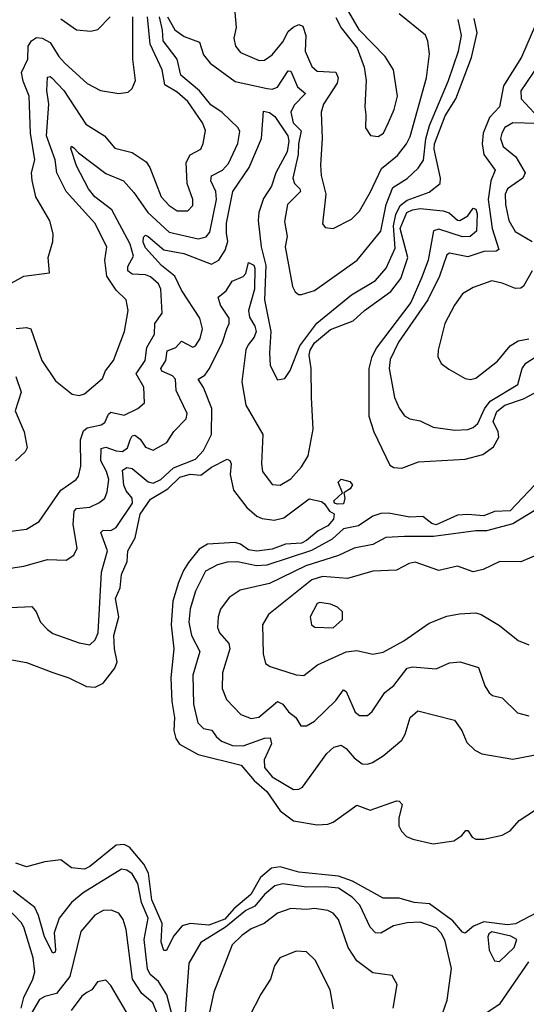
# Model space of a CAD drawing. Extents: x 1245515 to 1420776, y 606314 to 671314.
# Tile 223 of 256: x 1374950 to 1376866, y 620750 to 624475. Entities that reach past the tile are written whole.
import ezdxf

# ---------------------------------------------------------------- set-up
doc = ezdxf.new("R2010")
doc.units = 0

msp = doc.modelspace()

# ---------------------------------------------------------------- linework, layer by layer
at = {"layer": '0CON10XD'}
for points in [[(1376145, 624482.5), (1376165, 624443.3), (1376226.4, 624366.4), (1376252.9, 624295), (1376260.5, 624245), (1376254.5, 624145), (1376259.5, 624115), (1376257.1, 624065), (1376277.1, 624037.1), (1376305, 624033.3), (1376325.5, 624045), (1376344.7, 624085.3), (1376366.2, 624135), (1376378.1, 624185), (1376363.1, 624285), (1376332, 624335), (1376235.5, 624435.5), (1376194.2, 624505)], [(1374855, 622532), (1374975, 622547.1), (1375023.3, 622576.7), (1375104.8, 622695.2), (1375163.3, 622735), (1375172.5, 622747.5), (1375180.3, 622785), (1375180, 622885), (1375190.7, 622919.3), (1375205, 622931), (1375258.2, 622941.8), (1375271.2, 622951.2), (1375285, 622982.2), (1375295, 622989.7), (1375345, 622978.9), (1375396.4, 623003.6), (1375421.8, 623025), (1375419.2, 623085), (1375389.8, 623135), (1375424.3, 623185), (1375430.7, 623235), (1375459.7, 623285), (1375460.3, 623325), (1375488.8, 623365), (1375482.9, 623455), (1375474.7, 623475), (1375445, 623502.1), (1375425, 623509.2), (1375375, 623512.1), (1375359.2, 623525), (1375359.2, 623540.8), (1375379.7, 623580.3), (1375367, 623625), (1375298.4, 623755), (1375234.3, 623805), (1375209.7, 623835), (1375165, 623922.2), (1375142.7, 623987.3), (1375145, 623995.6), (1375155, 623990), (1375171.5, 623971.5), (1375275, 623893.2), (1375342.9, 623865), (1375381.3, 623821.4), (1375434.4, 623745), (1375515, 623670.4), (1375625, 623646.1), (1375655, 623653.4), (1375669.3, 623670.7), (1375694.5, 623795), (1375691.2, 623825), (1375672.8, 623865), (1375675, 623884.2), (1375716.2, 623905), (1375739.1, 623930.9), (1375775, 624005.7), (1375782.1, 624052.1), (1375775.4, 624065.4), (1375715, 624123), (1375672.7, 624152.7), (1375630.3, 624205), (1375559, 624265), (1375544.8, 624325), (1375491.8, 624395), (1375490.2, 624435), (1375478.3, 624485)], [(1374894.7, 623465.3), (1374965, 623504.2), (1375062.5, 623517.5), (1375057.5, 623575), (1375075.4, 623635), (1375076.2, 623665), (1375063.5, 623713.5), (1375010.7, 623805), (1374996.4, 623866.4), (1374994.3, 623895), (1375006.4, 623945), (1374990.6, 624045), (1374985.5, 624185.5), (1374962.7, 624242.7), (1374956.9, 624275), (1374980, 624325), (1374982.1, 624375), (1374994.7, 624395.3), (1375013.2, 624406.8), (1375035, 624404.8), (1375065, 624387.9), (1375098.1, 624335), (1375120.8, 624310.8), (1375205, 624232.9), (1375255, 624206.5), (1375325, 624195.6), (1375360, 624200), (1375375.5, 624214.5), (1375387.8, 624245), (1375377.9, 624325), (1375377.1, 624485)], [(1374915, 622400), (1374965, 622407.3), (1375055, 622432.3), (1375125, 622430), (1375155, 622449.2), (1375166.7, 622475), (1375151.7, 622565), (1375156.3, 622615), (1375165, 622625.8), (1375215, 622630.2), (1375251.5, 622648.5), (1375271.3, 622665), (1375281, 622689), (1375286.8, 622735), (1375278.5, 622765), (1375256, 622806), (1375257.8, 622852.2), (1375275, 622857.9), (1375315, 622843.1), (1375339, 622841), (1375357, 622855), (1375368.1, 622885), (1375375, 622900.8), (1375385, 622902.5), (1375405, 622887.2), (1375425, 622857.1), (1375455, 622846.4), (1375505.6, 622875), (1375532.9, 622917.1), (1375578.8, 622965), (1375583.2, 622985), (1375542.1, 623072.1), (1375539.5, 623115), (1375527.7, 623127.7), (1375487.1, 623145), (1375483.9, 623155), (1375502, 623185), (1375507.7, 623222.3), (1375540, 623235), (1375561.9, 623258.1), (1375605, 623236.4), (1375615, 623240.5), (1375632, 623268), (1375641.4, 623305), (1375631, 623345), (1375562, 623452), (1375535.9, 623505), (1375486.2, 623545), (1375425, 623611.1), (1375416.4, 623633.6), (1375417.7, 623652.3), (1375425, 623659.5), (1375435, 623654.6), (1375494.3, 623604.3), (1375570.4, 623590.4), (1375675, 623549.5), (1375702.8, 623565), (1375727.2, 623602.8), (1375736.8, 623635), (1375732.5, 623667.5), (1375732.3, 623705), (1375755.7, 623824.3), (1375817.7, 623915), (1375863.7, 624025), (1375871.7, 624128.3), (1375895, 624124), (1375915, 624108.5), (1375963.4, 624035), (1375967.1, 624015), (1375961, 623975), (1375918.5, 623895), (1375902, 623845), (1375872.2, 623797.8), (1375853.9, 623745), (1375851.2, 623715), (1375863.1, 623615), (1375880.2, 623545), (1375876, 623415), (1375899.7, 623295), (1375893.9, 623213.9), (1375897, 623167), (1375925, 623112), (1375953, 623117), (1375973.1, 623146.9), (1376009, 623241), (1376073.8, 623326.2), (1376205, 623434.2), (1376295, 623488.4), (1376335.7, 623535), (1376369.7, 623610.3), (1376364, 623695), (1376372.5, 623737.5), (1376388.2, 623771.8), (1376415, 623792.1), (1376498.4, 623821.6), (1376540, 623855), (1376541.1, 623875), (1376517.4, 623985), (1376518.6, 624005), (1376558.5, 624111.5), (1376598.8, 624175), (1376658.7, 624331.3), (1376680.3, 624425), (1376669.1, 624479.1)], [(1374936.9, 623306.9), (1374975, 623310.3), (1374991.5, 623305), (1375033.8, 623185), (1375085, 623108.1), (1375148.3, 623058.3), (1375175, 623052.5), (1375195, 623059.2), (1375262.7, 623117.3), (1375273.7, 623146.3), (1375304.6, 623185), (1375346.6, 623295), (1375359.4, 623375), (1375352.7, 623415), (1375315, 623451.8), (1375279.2, 623505), (1375271.3, 623565), (1375279.1, 623615), (1375234.3, 623704.3), (1375124.9, 623824.9), (1375090.2, 623895), (1375083.7, 623945), (1375051, 624035), (1375059.3, 624155), (1375052.6, 624207.4), (1375055, 624256.9), (1375065, 624260.4), (1375071.8, 624255), (1375116.4, 624206.4), (1375199.7, 624079.7), (1375270.4, 624035), (1375309.1, 623989.1), (1375375, 623971.8), (1375427.4, 623937.4), (1375441.5, 623915), (1375484.2, 623804.2), (1375515, 623771.8), (1375545, 623751.5), (1375585, 623751.8), (1375605, 623771.2), (1375604.6, 623795), (1375583.2, 623855), (1375578.9, 623935), (1375595, 623963.2), (1375634.4, 623985), (1375644, 624006), (1375652.1, 624055), (1375641.5, 624085), (1375585.3, 624165), (1375545, 624200.6), (1375498.1, 624228.1), (1375488.5, 624285), (1375442.6, 624382.6), (1375432.7, 624485)], [(1375105, 624477.8), (1375165, 624436.5), (1375218.7, 624431.3), (1375245, 624437.1), (1375292.2, 624485)], [(1375508.8, 624485), (1375536.6, 624436.6), (1375571.4, 624411.4), (1375629.8, 624389.8), (1375645, 624341.2), (1375669.6, 624309.6), (1375765, 624241.2), (1375886.1, 624213.9), (1375905, 624211.9), (1375925, 624219.8), (1375965, 624281.5), (1375975, 624280.4), (1376000.4, 624220.4), (1376031.3, 624195), (1375988.2, 624151.9), (1375975.7, 624125), (1375983.5, 624085), (1376014.1, 624054.1), (1376003.8, 624005), (1376003, 623965), (1375982.2, 623875), (1375988.6, 623855), (1376009.5, 623835), (1376011.2, 623825), (1375962.1, 623775), (1375950.8, 623710.8), (1375961.6, 623655), (1375953.9, 623615), (1375982.1, 623465), (1375991.4, 623445), (1376004.5, 623434.5), (1376015, 623434.4), (1376065, 623449.6), (1376226, 623565), (1376315.5, 623674.5), (1376336.2, 623775), (1376360.5, 623839.5), (1376415, 623873.4), (1376456.5, 623913.5), (1376477.1, 623942.9), (1376486.2, 624023.8), (1376499.6, 624075), (1376571.7, 624245), (1376609, 624355), (1376620.4, 624415), (1376607.8, 624475)], [(1375762.8, 624502.8), (1375768.1, 624445), (1375760, 624405), (1375765.5, 624375), (1375785, 624350), (1375855, 624320.6), (1375875, 624321.5), (1375905, 624342.3), (1375945, 624391.4), (1375965, 624429.4), (1375983.4, 624446.5), (1376005, 624456.6), (1376020, 624450), (1376032.5, 624415), (1376029.7, 624355), (1376055, 624297.5), (1376075, 624279.4), (1376145, 624275.8), (1376153.8, 624255), (1376150.9, 624235), (1376098.4, 624155), (1376090.4, 624125), (1376094, 624025), (1376087.5, 623925), (1376090.4, 623885), (1376107.7, 623815), (1376095, 623702.5), (1376105, 623688.8), (1376135, 623684.4), (1376205, 623720.4), (1376235, 623750.9), (1376276.8, 623823.2), (1376317.8, 623912.2), (1376378.5, 623961.5), (1376413.3, 624005), (1376427, 624033), (1376488.3, 624255), (1376499.5, 624345), (1376494, 624394), (1376485, 624415.7), (1376385, 624496.9)], [(1376916.6, 624493.4), (1376847.7, 624332.3), (1376780.1, 624225), (1376764.6, 624145.4), (1376726.1, 624105), (1376702.2, 624045), (1376699.5, 624005), (1376705.2, 623965), (1376748.2, 623905), (1376731.1, 623865), (1376721.7, 623795), (1376737.1, 623685), (1376762.5, 623605), (1376751.5, 623598.5), (1376705, 623597.3), (1376645, 623578), (1376575, 623591.5), (1376565, 623585.5), (1376537.2, 623505), (1376493.3, 623415), (1376382.5, 623255), (1376350.7, 623189.3), (1376346.8, 623155), (1376367.7, 623045), (1376384.7, 623004.8), (1376405, 622975.6), (1376425, 622964.5), (1376465, 622957.1), (1376513.6, 622933.6), (1376595, 622921.5), (1376645, 622923.9), (1376665, 622931.5), (1376682.7, 622947.3), (1376707.6, 623002.4), (1376728.9, 623031.1), (1376834.2, 623095), (1376850.2, 623155), (1376863.5, 623175), (1376935, 623220.4)], [(1376965.6, 624384.4), (1376863.6, 624233.6), (1376844.7, 624205), (1376846.2, 624175), (1376912.5, 624105)], [(1376905, 624081.5), (1376815, 624084.6), (1376785, 624066.2), (1376773.1, 624045), (1376768, 624025), (1376778.5, 623995), (1376825.9, 623955.9), (1376861.1, 623895), (1376853.1, 623875), (1376795, 623834.6), (1376785.7, 623814.3), (1376787.1, 623775), (1376799.8, 623715), (1376823.7, 623673.7), (1376887.5, 623635)], [(1374915, 622250.3), (1374995, 622254.2), (1375011.9, 622235), (1375027.8, 622195), (1375055, 622167.1), (1375075, 622153.1), (1375175, 622117.5), (1375215, 622110), (1375235, 622128), (1375246.2, 622155), (1375258.9, 622385), (1375281.7, 622465), (1375256.9, 622535), (1375265, 622543.1), (1375295, 622542.1), (1375315, 622553.2), (1375376.3, 622645), (1375375.2, 622665), (1375352.8, 622692.8), (1375344.1, 622714.1), (1375339, 622771), (1375355, 622780.3), (1375375, 622777.1), (1375435, 622726), (1375455, 622720.9), (1375483.9, 622735), (1375530.8, 622779.2), (1375615, 622812.4), (1375645, 622844.6), (1375675.2, 622905), (1375675.8, 623004.2), (1375645, 623083.8), (1375624.4, 623115), (1375649.7, 623130.3), (1375668.2, 623155), (1375716.6, 623255), (1375732.8, 623305), (1375741.4, 623325), (1375741.6, 623345), (1375709.1, 623395), (1375700.8, 623425), (1375730.9, 623449.1), (1375753.3, 623485), (1375795, 623502.9), (1375805, 623514.3), (1375815, 623556), (1375835, 623546.5), (1375839.5, 623535), (1375837.3, 623455), (1375814.6, 623374.6), (1375818.9, 623348.9), (1375839.5, 623315), (1375843.6, 623295), (1375836.7, 623273.3), (1375813.2, 623245), (1375804.9, 623225.1), (1375789.6, 623105), (1375805, 623016.7), (1375869, 622905), (1375864.1, 622795), (1375868.5, 622765), (1375905, 622715.6), (1375935, 622713.8), (1375975, 622738.2), (1376015, 622783.1), (1376040.9, 622825), (1376059.7, 622925), (1376054, 623045), (1376052, 623155), (1376044, 623205), (1376048.1, 623225), (1376065, 623252.4), (1376125, 623302.6), (1376210.4, 623335), (1376254.1, 623375), (1376353.2, 623446.8), (1376391.6, 623495), (1376417.2, 623575), (1376389, 623685), (1376414.1, 623745), (1376435, 623755.3), (1376465, 623759.8), (1376551.5, 623751.5), (1376573.8, 623743.8), (1376605, 623716), (1376615, 623714.4), (1376645, 623732.2), (1376665, 623761.2), (1376675, 623758), (1376680.1, 623740.1), (1376677.8, 623675), (1376652.9, 623655), (1376625, 623653), (1376535, 623682.1), (1376515, 623676), (1376494.6, 623565), (1376470.7, 623500.7), (1376428.5, 623405), (1376298.1, 623231.9), (1376280.5, 623195), (1376270.7, 623155), (1376270.5, 622975), (1376289.1, 622915), (1376349.1, 622789.1), (1376365, 622780), (1376395, 622778.6), (1376458.2, 622801.9), (1376635, 622812.4), (1376700.8, 622829.2), (1376741.9, 622858.1), (1376761.8, 622895), (1376759.5, 622915), (1376740.9, 622955), (1376755, 622992), (1376785, 623016), (1376855, 623040.1), (1376895, 623061.7)], [(1376888.5, 623525), (1376855, 623466.2), (1376845, 623458.6), (1376825, 623457.1), (1376775, 623477.9), (1376735, 623486.9), (1376665, 623462.1), (1376625, 623437.3), (1376593.9, 623395), (1376558.2, 623325), (1376531.9, 623225), (1376530.6, 623200.6), (1376543.6, 623173.6), (1376572.4, 623152.4), (1376635, 623117.8), (1376655, 623113.3), (1376675, 623118.2), (1376756.6, 623183.4), (1376805, 623241.2), (1376835, 623259.6), (1376875, 623267.9)], [(1374934.7, 623125), (1374954.7, 623065), (1374932.5, 622995), (1374967.2, 622915), (1374978.4, 622855), (1374970.6, 622839.4), (1374933.8, 622806.2)], [(1374885, 622058.9), (1374975, 622042.7), (1375074.7, 622004.8), (1375135, 621985.3), (1375202.1, 621952.1), (1375235, 621949.2), (1375265.8, 621964.2), (1375309.1, 622020.9), (1375318.8, 622045), (1375307.7, 622095), (1375305.6, 622145), (1375324.9, 622215), (1375312.2, 622285), (1375329.2, 622325), (1375334.4, 622375.6), (1375356, 622425), (1375358.7, 622465), (1375387, 622515), (1375405, 622604.6), (1375445, 622661.2), (1375509.7, 622700.3), (1375555, 622744.2), (1375595, 622754.7), (1375635, 622751.1), (1375675, 622782.3), (1375735, 622812), (1375745, 622806.7), (1375749.2, 622795), (1375745.8, 622754.2), (1375757.8, 622695), (1375808.8, 622628.8), (1375846.6, 622596.6), (1375867.2, 622587.2), (1375911.7, 622581.7), (1375949.3, 622590.7), (1376045, 622662.5), (1376091.7, 622651.7), (1376103, 622643), (1376121.2, 622615), (1376138.8, 622605), (1376136.6, 622585), (1376115, 622560.4), (1376078.5, 622541.5), (1376035, 622504.5), (1376015, 622493.8), (1375955, 622490.5), (1375905, 622471.3), (1375846.4, 622463.6), (1375815, 622469), (1375785, 622491.1), (1375765, 622496.8), (1375660, 622490), (1375629, 622471), (1375588.3, 622421.7), (1375568.6, 622391.4), (1375550.9, 622345), (1375528.5, 622275), (1375522.6, 622185), (1375533, 622095), (1375521, 621985), (1375525.2, 621895), (1375535.5, 621835), (1375532.8, 621785), (1375539.8, 621755), (1375553.5, 621733.5), (1375624.8, 621694.8), (1375787.1, 621655), (1375836.7, 621596.7), (1375883.9, 621555), (1375935, 621481.1), (1375985, 621443.9), (1376075, 621428.4), (1376115, 621431), (1376135, 621438.7), (1376225, 621503.1), (1376275, 621484.5), (1376375, 621519.2), (1376385, 621518), (1376396.2, 621505), (1376383.9, 621453.9), (1376384, 621425), (1376394, 621405), (1376413.1, 621385), (1376437.1, 621375), (1376513.8, 621356.2), (1376591.7, 621368.3), (1376622, 621388), (1376637, 621407), (1376645, 621407.5), (1376661.4, 621381.4), (1376675, 621374.3), (1376705, 621374.3), (1376775, 621389.2), (1376804.5, 621405.5), (1376838.6, 621445), (1376897.3, 621482.7)], [(1376898, 622715), (1376805, 622616.1), (1376745, 622613.6), (1376705, 622597.5), (1376645, 622603.2), (1376605, 622599.6), (1376525, 622563.8), (1376509, 622569), (1376475, 622595.1), (1376425, 622592.4), (1376345, 622608.3), (1376315, 622607), (1376285, 622595.8), (1376230.7, 622559.3), (1376175, 622548.1), (1376131.1, 622508.9), (1376052.9, 622467.1), (1375885, 622410.7), (1375845, 622408.8), (1375774, 622424), (1375735, 622422.1), (1375698.1, 622411.9), (1375651.9, 622388.1), (1375615, 622312.9), (1375594.8, 622245.2), (1375589.3, 622195), (1375599.5, 622145), (1375631.1, 622085), (1375604.2, 621995), (1375607.1, 621885), (1375624, 621815), (1375645, 621792.7), (1375676.8, 621786.8), (1375692.6, 621762.6), (1375713.3, 621745), (1375755, 621728.7), (1375795, 621727.9), (1375875, 621756.9), (1375897.4, 621757.4), (1375902.4, 621735), (1375874.6, 621675), (1375875.6, 621645), (1375905, 621610.2), (1375985, 621562.9), (1376005, 621563.6), (1376018.8, 621571.2), (1376111.5, 621698.5), (1376138, 621722), (1376165, 621730.4), (1376185, 621717.9), (1376215, 621682.1), (1376245, 621659.1), (1376265, 621657.9), (1376284, 621665), (1376325, 621689.5), (1376395, 621749.1), (1376408.1, 621771.9), (1376426.7, 621835), (1376455, 621860), (1376594, 621825), (1376621.9, 621785), (1376640.7, 621740.7), (1376670.9, 621710.9), (1376697.1, 621697.1), (1376815, 621677.6), (1376965, 621706.4)], [(1376151.2, 622641.2), (1376140, 622645), (1376137.5, 622655), (1376170, 622685), (1376154, 622725), (1376165, 622736), (1376197.8, 622727.8), (1376208, 622715), (1376199.6, 622700.4), (1376176.2, 622685), (1376180, 622665), (1376175, 622643.3), (1376151.2, 622641.2)], [(1376895, 622616.7), (1376815, 622568), (1376715, 622540.8), (1376675, 622541.2), (1376515, 622519.6), (1376405, 622519.6), (1376335, 622515.3), (1376285, 622489.3), (1376215, 622474.8), (1376155, 622447.8), (1376031.4, 622408.6), (1375895, 622342), (1375783.6, 622316.4), (1375741.5, 622288.5), (1375709.3, 622245), (1375700, 622215), (1375697.9, 622175), (1375705.9, 622155), (1375740.7, 622115), (1375744.7, 622095), (1375716.3, 622003.7), (1375715.3, 621945), (1375732.3, 621902.3), (1375785.7, 621845.7), (1375825, 621831.2), (1375853.9, 621836.1), (1375925, 621895.3), (1375944.6, 621885), (1375966.6, 621856.6), (1375993.5, 621835), (1376013.3, 621803.3), (1376035, 621802.7), (1376065, 621820.9), (1376145, 621899.6), (1376175, 621938.9), (1376185, 621932.9), (1376218.2, 621855), (1376235, 621842.9), (1376265, 621842.7), (1376282.6, 621857.4), (1376330.8, 621929.2), (1376365, 621955.5), (1376415, 622021.5), (1376435, 622025.8), (1376525, 622018.5), (1376575, 622042.1), (1376615.9, 622045.9), (1376685, 622024.3), (1376708.5, 621955), (1376725, 621928), (1376737.9, 621917.9), (1376775, 621908.6), (1376832.5, 621852.5), (1376875, 621840.5)], [(1376895, 622445.4), (1376845, 622423.2), (1376765.5, 622425.5), (1376702.5, 622395), (1376665, 622386.1), (1376605, 622407.7), (1376535, 622390.4), (1376445, 622422), (1376422.7, 622417.3), (1376375, 622391.8), (1376285, 622388.2), (1376189.8, 622360.2), (1376095, 622368.6), (1376055, 622355.6), (1375891.1, 622225), (1375868.5, 622185), (1375870, 622075), (1375879.1, 622039.1), (1375897.1, 622027.1), (1375995, 621996.1), (1376025, 621993.2)], [(1376135, 622173.9), (1376170.5, 622205), (1376170.6, 622235), (1376151.7, 622251.7), (1376125, 622263.6), (1376085, 622270), (1376075, 622265.5), (1376048.8, 622215), (1376052.9, 622185), (1376066.6, 622176.6), (1376135, 622173.9)], [(1376025, 621993.2), (1376075.7, 622034.3), (1376185, 622083), (1376225, 622087.7), (1376285, 622074.6), (1376325, 622082.3), (1376402.9, 622125), (1376498, 622192), (1376565, 622218.5), (1376613.3, 622226.7), (1376675, 622230.5), (1376695, 622224.4), (1376765, 622183.1), (1376835, 622125.7), (1376875, 622110)], [(1376905, 621095.1), (1376825, 621054.7), (1376795, 621050.7), (1376705, 621061.5), (1376666.2, 621045), (1376635, 621018.8), (1376625, 621022.7), (1376588.4, 621065), (1376499.3, 621129.3), (1376441.4, 621135), (1376385, 621151.6), (1376325, 621151.8), (1376208.5, 621215), (1376155, 621234.4), (1376005, 621250), (1375935, 621270), (1375902, 621265), (1375860.5, 621229.5), (1375824.5, 621165), (1375759.7, 621110.3), (1375725, 621072.3), (1375665, 621048.5), (1375595, 621054.9), (1375563.6, 621046.4), (1375532, 621008), (1375505, 620953.3), (1375495, 620952.9), (1375485.3, 620985), (1375488.8, 621055), (1375448.9, 621145), (1375436.4, 621246.4), (1375419.7, 621279.7), (1375365, 621343.7), (1375345, 621354.4), (1375315, 621351.2), (1375215, 621270.6), (1375195, 621261.3), (1375145, 621265.6), (1375105, 621295.8), (1375045, 621288.9), (1374975, 621270), (1374935, 621283.6)], [(1375528.5, 620698.5), (1375506.7, 620785), (1375475, 620835.4), (1375443, 620863), (1375433.6, 620883.6), (1375421, 620995), (1375435.4, 621075), (1375410.7, 621135), (1375396.8, 621206.8), (1375375, 621243.8), (1375355, 621256.7), (1375335, 621260.4), (1375189.1, 621170.9), (1375145.3, 621134.7), (1375098.4, 621075), (1375080.2, 621019.8), (1375084.6, 620955.4), (1375083.2, 620946.8), (1375075, 620942.5), (1375044, 621005), (1375021.3, 621085), (1375006.4, 621116.4), (1374925, 621179.4)], [(1376549.1, 620715), (1376566.4, 620765), (1376582.6, 620885), (1376558.8, 620988.8), (1376545, 621017.9), (1376525, 621038.6), (1376465, 621060.2), (1376415, 621058.4), (1376363.3, 621046.7), (1376315, 621018.7), (1376295, 621020.4), (1376275, 621041.5), (1376235.8, 621125), (1376207.8, 621155), (1376155, 621188.6), (1376105, 621193.5), (1376035, 621193), (1375945, 621205.2), (1375915, 621197.3), (1375875, 621165.2), (1375839.5, 621120.5), (1375805, 621104.1), (1375728.4, 621041.6), (1375635, 620983.8), (1375589.4, 620905), (1375571.8, 620665)], [(1374955.1, 620734.9), (1374964.7, 620775.3), (1374999.3, 620845), (1375007, 620873), (1375000.4, 620925), (1374965, 621041.9), (1374955, 621059.7), (1374849.1, 621169.1)], [(1375469.5, 620715), (1375453.3, 620755), (1375411, 620791), (1375376.2, 620845), (1375352.6, 621032.6), (1375341.1, 621071.1), (1375324.6, 621094.6), (1375296, 621106), (1375265, 621104.6), (1375233.5, 621086.5), (1375181.1, 621025), (1375139.8, 620855), (1375089.2, 620790.8), (1375045, 620779.6), (1375025, 620768.3), (1374986.5, 620703.5)], [(1376361.8, 620735), (1376377.5, 620825), (1376358.6, 620858.6), (1376285, 620868.2), (1376224.4, 620914.4), (1376191.5, 620965), (1376155, 621070.6), (1376135, 621094.5), (1376115, 621104.6), (1376065, 621111.8), (1376035, 621107.7), (1375975, 621111.8), (1375924.4, 621095), (1375874.4, 621055.6), (1375825, 621035.8), (1375790.1, 621009.9), (1375753.9, 620975), (1375684.3, 620795.7), (1375653.3, 620655)], [(1376765, 620911.1), (1376820, 620965), (1376829.4, 620995), (1376806.9, 621006.9), (1376735, 621023.3), (1376723.5, 621016.5), (1376720.5, 621005), (1376725.3, 620955), (1376745, 620914.3), (1376765, 620911.1)], [(1376137.2, 620732.8), (1376123.5, 620805), (1376067, 620917), (1376035, 620947.8), (1375995, 620950.9), (1375933.9, 620926.1), (1375913.1, 620895), (1375898.1, 620845), (1375861.4, 620788.6), (1375817.6, 620702.4)], [(1376659.4, 620680.6), (1376766.7, 620753.3), (1376875, 620910.8)], [(1375362.9, 620705), (1375295, 620820.8), (1375275, 620840.8), (1375243.8, 620835), (1375221.9, 620805), (1375204, 620794), (1375185, 620780.5), (1375144.4, 620725.6)]]:
    msp.add_lwpolyline(points, dxfattribs=at)

doc.saveas('drawing.dxf')
